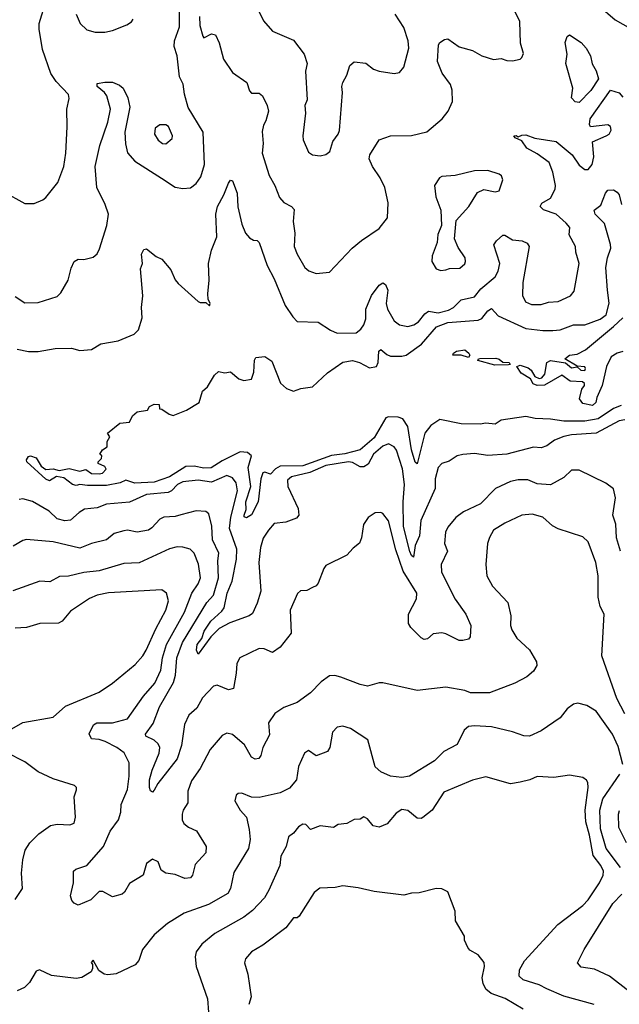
# Model space of a CAD drawing. Extents: x 1603745 to 1745082, y 385868 to 533966.
# Tile 115 of 256: x 1664949 to 1668096, y 420447 to 425615. Entities that reach past the tile are written whole.
import ezdxf

# ---------------------------------------------------------------- set-up
doc = ezdxf.new("R2010")
doc.units = 0

msp = doc.modelspace()

# ---------------------------------------------------------------- linework, layer by layer
at = {"layer": '0CON20XD'}
for points in [[(1664862.6, 424712.6), (1664975, 424650), (1665025, 424650), (1665070.7, 424669.3), (1665085, 424682.5), (1665149.2, 424760.8), (1665180.6, 424845), (1665190.5, 424915), (1665197.8, 425052.2), (1665195.7, 425145), (1665208.3, 425201.7), (1665205, 425222.5), (1665140.5, 425290.5), (1665112.8, 425332.8), (1665067.9, 425457.9), (1665050.4, 425565), (1665051.2, 425595), (1665087.1, 425715)], [(1665892, 425632), (1665894.5, 425584.5), (1665909.3, 425529.3), (1665915, 425520), (1665955, 425541.2), (1665975.6, 425535.6), (1665995, 425493.3), (1666017.5, 425407.5), (1666065, 425338), (1666140.8, 425285), (1666155, 425242.5), (1666165, 425230), (1666205, 425230), (1666222.5, 425215), (1666246.7, 425165), (1666254, 425135), (1666240.8, 425085), (1666227.7, 425062.3), (1666222.1, 425027.9), (1666226.1, 424966.1), (1666221.2, 424915), (1666257.3, 424797.3), (1666287.8, 424745), (1666312.6, 424682.6), (1666335.5, 424655.5), (1666374.4, 424634.4), (1666388.9, 424618.9), (1666384.5, 424555), (1666392.2, 424495), (1666389.5, 424425), (1666404.4, 424385), (1666445, 424314.3), (1666466.6, 424296.6), (1666505, 424282), (1666575, 424290), (1666694, 424415), (1666743.1, 424456.9), (1666835, 424518.8), (1666879.1, 424575), (1666883, 424653), (1666865.5, 424735), (1666840.5, 424785), (1666800, 424845), (1666783.3, 424885), (1666785.7, 424905), (1666835.8, 424984.2), (1666895, 425006), (1667005, 425006.7), (1667085, 425026.7), (1667165.8, 425094.2), (1667197.5, 425135), (1667220, 425185), (1667219.4, 425245), (1667210.6, 425275), (1667166.5, 425335), (1667141.8, 425395), (1667146.2, 425483.8), (1667153.3, 425495), (1667178.3, 425511.7), (1667195, 425513.8), (1667255, 425471.9), (1667325, 425454), (1667374.6, 425424.6), (1667435, 425406), (1667475, 425411.2), (1667505, 425401.2), (1667535, 425400), (1667575, 425408.8), (1667585, 425416.7), (1667592.7, 425437.3), (1667577.7, 425492.3), (1667574.2, 425605), (1667524.5, 425705)], [(1667985, 425690.8), (1668073.8, 425613.8), (1668155, 425568.8)], [(1664925, 424161.4), (1664975, 424129.4), (1665045, 424130.6), (1665145, 424162.5), (1665165, 424181.2), (1665202.4, 424247.6), (1665218.5, 424311.5), (1665235, 424346.7), (1665255, 424358), (1665285, 424355.8), (1665335, 424369.2), (1665354.5, 424385.5), (1665368.1, 424411.9), (1665405.4, 424535), (1665414.5, 424594.5), (1665397.3, 424645), (1665352.8, 424735), (1665344.6, 424845), (1665368.8, 424955), (1665412.1, 425077.9), (1665426.1, 425145), (1665405.4, 425215.4), (1665393.1, 425233.1), (1665354.4, 425265), (1665355, 425280), (1665395, 425287.8), (1665435, 425286.5), (1665472.1, 425272.1), (1665492.5, 425255), (1665515.6, 425205), (1665526.4, 425156.4), (1665500, 425025), (1665503.4, 424963.4), (1665515, 424915.8), (1665552.3, 424872.3), (1665692.5, 424782.5), (1665765, 424735.6), (1665805, 424729.4), (1665845, 424732.9), (1665874.3, 424755), (1665900, 424790), (1665919, 424855), (1665910.9, 425025), (1665833.3, 425155), (1665813.3, 425225), (1665806.5, 425276.5), (1665788.2, 425315), (1665774.7, 425425), (1665759, 425475), (1665760.8, 425505), (1665787.6, 425577.6), (1665787.2, 425677.2)], [(1665245.6, 425645), (1665265.8, 425595), (1665301.7, 425561.7), (1665345, 425550), (1665395, 425550), (1665435, 425558.1), (1665511.2, 425588.8), (1665535, 425603.8), (1665545, 425617.5)], [(1666206.3, 425656.3), (1666228.6, 425608.6), (1666275.8, 425555), (1666385, 425507.5), (1666442.5, 425435), (1666456.9, 425385), (1666449.1, 425345), (1666456.9, 425195), (1666445.6, 425165), (1666449.5, 425125), (1666434.4, 425005), (1666437.1, 424985), (1666465, 424920), (1666485, 424906), (1666525, 424900), (1666555, 424907.1), (1666576.2, 424923.8), (1666592.9, 424975), (1666620.8, 425015), (1666626.6, 425033.4), (1666642.1, 425232.1), (1666639.4, 425265), (1666644.4, 425285), (1666666.2, 425323.8), (1666680.8, 425375), (1666705, 425394.3), (1666765, 425387.5), (1666805, 425356), (1666835, 425344.2), (1666915, 425333.3), (1666942.1, 425337.9), (1666964.5, 425365.5), (1666990.9, 425465), (1666988.4, 425505), (1666965.2, 425575), (1666919.8, 425645)], [(1667885, 425180), (1667865, 425184.2), (1667844.3, 425205), (1667852.5, 425255), (1667814.6, 425385), (1667822.9, 425435), (1667811.1, 425495), (1667822.5, 425527.5), (1667835, 425535.7), (1667895.6, 425495), (1667921.8, 425465), (1667943.8, 425425), (1667952.7, 425382.7), (1667975, 425346), (1667985.8, 425305), (1667946.4, 425243.6), (1667885, 425180)], [(1664936, 423886), (1664995, 423872.7), (1665045, 423873.3), (1665135, 423888.6), (1665220.5, 423890.5), (1665265, 423878.8), (1665325, 423884.2), (1665375, 423913.8), (1665465, 423930), (1665548.8, 423965), (1665572.4, 423987.6), (1665590.6, 424049.4), (1665588.5, 424105), (1665595.4, 424165), (1665582.5, 424307.5), (1665592.5, 424335), (1665587.5, 424385), (1665600.7, 424409.3), (1665615, 424412.5), (1665665, 424372.5), (1665695, 424357.5), (1665742.3, 424302.3), (1665765, 424250), (1665780.3, 424230.3), (1665885, 424136.2), (1665895, 424130), (1665925, 424130), (1665945, 424112.5), (1665948, 424125), (1665937.7, 424147.7), (1665935.4, 424175.4), (1665942.5, 424247.5), (1665939.7, 424335), (1665955.7, 424405), (1665983.6, 424475), (1665978, 424595), (1665986.2, 424635), (1666020, 424695), (1666045, 424757.5), (1666055, 424772.5), (1666065, 424770), (1666090.5, 424705), (1666093.3, 424633.3), (1666115, 424541.2), (1666134.4, 424495), (1666155, 424470), (1666175, 424457.5), (1666195, 424456.7), (1666205, 424446.2), (1666247.7, 424325), (1666285, 424254), (1666342.7, 424115), (1666381.9, 424055), (1666405, 424031.4), (1666515, 424027.8), (1666580, 423985), (1666615, 423970), (1666715, 423972), (1666739.8, 423990.2), (1666755, 424014.2), (1666765.3, 424045), (1666765, 424096), (1666795, 424167.5), (1666835, 424221.4), (1666855, 424234.3), (1666867.8, 424225), (1666880.8, 424195), (1666872.5, 424125), (1666878.5, 424095), (1666913.6, 424033.6), (1666942.7, 424012.7), (1666985, 424003.9), (1667017.2, 424012.8), (1667041.5, 424028.5), (1667075, 424071.1), (1667095, 424085.4), (1667145, 424076.7), (1667200.1, 424089.9), (1667226.4, 424105), (1667265, 424144.6), (1667335, 424161.2), (1667368.4, 424201.6), (1667445, 424266.2), (1667460.5, 424295), (1667468.7, 424335), (1667436.8, 424433.2), (1667450.8, 424455), (1667485, 424484), (1667495, 424484), (1667535, 424459.2), (1667586.2, 424455), (1667612, 424442), (1667623.1, 424425), (1667590, 424235), (1667588.1, 424168.1), (1667603.4, 424133.4), (1667635, 424120), (1667685, 424119.5), (1667725, 424131.8), (1667775, 424136.2), (1667840, 424165), (1667859.1, 424190.9), (1667885.5, 424335), (1667868.2, 424395), (1667866.7, 424425), (1667833.3, 424485), (1667835.6, 424525), (1667817.3, 424547.3), (1667765, 424594.6), (1667697.5, 424617.5), (1667680.8, 424635), (1667688.7, 424651.3), (1667735, 424679.1), (1667760, 424725), (1667761.5, 424745), (1667746.9, 424815), (1667727.9, 424865), (1667665, 424911.1), (1667610.6, 424940.6), (1667585, 424980), (1667550, 424995), (1667542.5, 425005), (1667555, 425006.7), (1667565, 425000), (1667585, 425009.2), (1667605, 425010), (1667652.6, 424992.6), (1667765, 424975.4), (1667848.1, 424905), (1667885, 424852), (1667915, 424828.8), (1667931.7, 424828.3), (1667954, 424855), (1667962.9, 424895), (1667956, 424974), (1668027.5, 425005), (1668042.5, 425015), (1668052.5, 425035), (1668050, 425055), (1668035, 425062.5), (1667945, 425052.5), (1667940, 425065), (1667942.5, 425095), (1668050, 425245), (1668095, 425230.8), (1668115, 425208)], [(1665715, 424963.3), (1665749.3, 424990.7), (1665751.2, 425005), (1665729.2, 425055), (1665715, 425062.9), (1665685, 425062.9), (1665660, 425045), (1665656, 425015), (1665675, 424982), (1665697.5, 424965), (1665715, 424963.3)], [(1667159.3, 424299.3), (1667185, 424302), (1667205, 424308.6), (1667259.6, 424310.4), (1667285, 424334), (1667288.1, 424345), (1667286.9, 424365), (1667249.9, 424419.9), (1667230.6, 424465), (1667239.7, 424560.3), (1667305.7, 424635), (1667352, 424708), (1667385, 424724.2), (1667445, 424711.4), (1667465, 424716.2), (1667484.2, 424775), (1667477.1, 424795), (1667465, 424804.2), (1667405, 424824.2), (1667335, 424821.9), (1667235, 424797.1), (1667165, 424791.2), (1667152.5, 424785), (1667126.7, 424745), (1667132, 424685), (1667159.4, 424615), (1667162, 424535), (1667143, 424487), (1667140.6, 424445), (1667114.2, 424375), (1667112, 424345), (1667135, 424307.5), (1667159.3, 424299.3)], [(1665378.3, 423311.7), (1665380, 423325), (1665370, 423335), (1665383.6, 423356.4), (1665407, 423373), (1665408.3, 423401.7), (1665422.5, 423425), (1665410, 423445), (1665475, 423496.7), (1665525, 423503.3), (1665540, 423535), (1665565, 423556.7), (1665620, 423565), (1665630, 423585), (1665655, 423596.7), (1665680, 423595), (1665681.7, 423571.7), (1665695, 423570), (1665732.5, 423545), (1665755, 423538), (1665823.8, 423565), (1665890, 423605), (1665907.5, 423665), (1665935, 423687.5), (1665971.7, 423748.3), (1665992.3, 423767.7), (1666025, 423761.2), (1666055, 423766.2), (1666099.5, 423729.5), (1666125, 423721.2), (1666165, 423728.8), (1666178.1, 423765), (1666181.3, 423828.7), (1666188.3, 423841.7), (1666235, 423848), (1666272.7, 423822.7), (1666317.7, 423707.7), (1666348.3, 423678.3), (1666385, 423665.7), (1666425, 423678.6), (1666485, 423687.5), (1666565, 423761.9), (1666645, 423817.2), (1666695, 423826.9), (1666732.5, 423815), (1666785, 423787.1), (1666821.2, 423795), (1666830, 423815), (1666834.5, 423875), (1666845, 423884), (1666875, 423857.1), (1666895, 423848.4), (1666955, 423848.1), (1666977.1, 423855), (1667057.3, 423912.7), (1667136.8, 424003.2), (1667195, 424026.4), (1667355, 424037.1), (1667375, 424046), (1667405, 424086.9), (1667425, 424098.5), (1667460.1, 424060.1), (1667605, 423993.3), (1667695, 423982.9), (1667746.6, 423983.4), (1667785, 423987.7), (1667855, 424013.2), (1667915, 424013.1), (1667995, 424042.7), (1668026.5, 424065), (1668042.4, 424127.6), (1668033, 424195), (1668024.6, 424315), (1668033.4, 424365), (1668050.8, 424415), (1668050.2, 424435), (1668018.2, 424545), (1667969.1, 424595), (1667963.5, 424615), (1667998.1, 424641.9), (1668023.1, 424705), (1668035, 424720), (1668065, 424721.4), (1668085, 424709.4), (1668095, 424695.5), (1668106.9, 424645)], [(1668115, 423873.3), (1668085, 423864.1), (1668053.4, 423845), (1668028.1, 423795), (1668006, 423695), (1667977.7, 423632.3), (1667972.5, 423605), (1667955, 423590), (1667905, 423600), (1667887.5, 423625), (1667900, 423675), (1667912.5, 423695), (1667912.5, 423705), (1667902.5, 423715), (1667838.3, 423718.3), (1667795, 423750), (1667703.3, 423696.7), (1667664.2, 423694.2), (1667643, 423703), (1667629.6, 423729.6), (1667580.5, 423760.5), (1667558, 423795), (1667575, 423801.5), (1667617.6, 423787.6), (1667633.1, 423775), (1667652.1, 423742.1), (1667675, 423732.1), (1667689.2, 423735), (1667705, 423754.2), (1667716.2, 423815), (1667734.2, 423825.8), (1667813.1, 423813.1), (1667845, 423788.2), (1667875, 423792.5), (1667894, 423775), (1667915, 423774.5), (1667919.2, 423785), (1667915, 423793.3), (1667875, 423796.7), (1667810, 423835), (1667835, 423854.2), (1667875, 423860), (1667918.6, 423881.4), (1668065, 424004.5), (1668115, 424049.4)], [(1667305, 423842.5), (1667265, 423854.5), (1667222.5, 423855), (1667226, 423865), (1667241.2, 423875), (1667285, 423881.9), (1667306.2, 423865), (1667310.5, 423855), (1667305, 423842.5)], [(1667441.9, 423801.9), (1667354.1, 423825.9), (1667356.7, 423835), (1667363.6, 423836.4), (1667447.8, 423837.8), (1667465, 423833.3), (1667485, 423818.1), (1667517.5, 423815), (1667522.5, 423805), (1667515, 423802.9), (1667441.9, 423801.9)], [(1668105, 423589.8), (1668065, 423574.4), (1667985, 423520.7), (1667915, 423507.9), (1667805, 423508.4), (1667735, 423518.9), (1667655, 423521.2), (1667605, 423532.7), (1667475, 423513.6), (1667445, 423492.2), (1667395, 423497.1), (1667365, 423491.1), (1667265, 423493.8), (1667153.4, 423516.6), (1667105.8, 423485), (1667074.8, 423445.2), (1667035, 423283.8), (1667025, 423292.5), (1667005, 423358), (1666985, 423479.2), (1666959.7, 423519.7), (1666935, 423528.7), (1666885, 423530.5), (1666870.3, 423525), (1666809, 423421), (1666735, 423356.6), (1666655, 423335.6), (1666585, 423326.6), (1666435, 423272.8), (1666315, 423270.9), (1666291.8, 423258.2), (1666265, 423228.9), (1666235, 423240.6), (1666225, 423236), (1666214.2, 423205), (1666200.4, 423085), (1666165, 423016.7), (1666139.2, 423000.8), (1666126.7, 423005), (1666126, 423015), (1666136.8, 423043.2), (1666134.8, 423085), (1666162.4, 423165), (1666148.4, 423265), (1666165.6, 423325.6), (1666145, 423342.5), (1666105, 423346.7), (1666010.9, 423299.1), (1665953.3, 423263.3), (1665915, 423261.6), (1665865, 423272.3), (1665821.1, 423268.9), (1665735, 423216.2), (1665655, 423187.8), (1665552.2, 423182.2), (1665505, 423198.1), (1665475.9, 423184.1), (1665405, 423170.4), (1665305, 423169.6), (1665265, 423175.6), (1665245, 423169.5), (1665225, 423175.5), (1665181.1, 423211.1), (1665142.1, 423217.9), (1665105, 423194.4), (1665085, 423203.5), (1664985.6, 423295), (1664984.4, 423305), (1664995, 423322.5), (1665005, 423325.7), (1665034.5, 423314.5), (1665061.2, 423271.2), (1665085, 423254), (1665125, 423256.8), (1665155, 423249.1), (1665208.6, 423258.6), (1665265, 423244.6), (1665295, 423253.1), (1665325, 423232.9), (1665365, 423231.2), (1665382.5, 423235), (1665402.5, 423255), (1665395, 423270), (1665360, 423285), (1665360, 423295), (1665378.3, 423311.7)], [(1668125, 423513.9), (1668095, 423509), (1667975, 423444.3), (1667845, 423436.1), (1667805, 423427.8), (1667755, 423408.7), (1667715, 423377.9), (1667685, 423367.3), (1667645, 423370.4), (1667505, 423335.3), (1667405, 423327.1), (1667335, 423337.9), (1667275, 423333.3)], [(1667275, 423333.3), (1667245, 423325.6), (1667203.1, 423296.9), (1667165, 423285.6), (1667145.5, 423265), (1667130, 423205), (1667129.3, 423155), (1667054.2, 422985.8), (1667047.8, 422905), (1667024.4, 422855), (1667015, 422793.8), (1667005, 422802.2), (1666996.6, 422823.4), (1666962.5, 422955), (1666962.1, 423085), (1666968.7, 423175), (1666957, 423257.1), (1666926.4, 423355), (1666915, 423372.5), (1666885, 423389.1), (1666855, 423376.9), (1666805.3, 423335), (1666777.5, 423282.5), (1666755, 423268.4), (1666735, 423268.8), (1666695, 423291.4), (1666675, 423294.8), (1666555.2, 423275.2), (1666472.3, 423237.7), (1666375.2, 423214.8), (1666355, 423198.6), (1666355.3, 423165), (1666409.5, 423049.5), (1666414.4, 423015), (1666401.8, 422998.2), (1666345, 422978.1), (1666285, 422970.6), (1666253.8, 422936.2), (1666227, 422893), (1666212.7, 422845), (1666204.3, 422765), (1666213.7, 422615), (1666195, 422552), (1666171.1, 422498.9), (1666153.8, 422486.2), (1666051.2, 422448.8), (1665995, 422419.5), (1665952.2, 422375), (1665885, 422284.2), (1665877.5, 422305), (1665880, 422335), (1665903.9, 422366.1), (1665916.2, 422405), (1665952.3, 422457.7), (1666010.3, 422509.7), (1666022.2, 422527.8), (1666038, 422605), (1666063, 422667), (1666087.2, 422782.8), (1666087.9, 422835), (1666049, 422945), (1666056.1, 423003.9), (1666091.4, 423141.4), (1666084.8, 423184.7), (1666065, 423209.6), (1666035, 423222.5), (1665955, 423186.7), (1665885, 423198.7), (1665805, 423188.4), (1665777.6, 423175), (1665745, 423141.4), (1665727.4, 423132.6), (1665615, 423123.4), (1665525, 423083.1), (1665405, 423072.5), (1665355, 423052.5), (1665289.2, 423045), (1665261.1, 423028.9), (1665215, 422987.5), (1665185, 422983.9), (1665145, 422994.5), (1665102.5, 423035), (1665015, 423085.4), (1664965, 423100.4), (1664945, 423096.7)], [(1668101.4, 422825), (1668080.4, 422895), (1668077.1, 422967.1), (1668062.7, 423015), (1668076.7, 423105), (1668065, 423152), (1668025, 423181.5), (1667885, 423250.8), (1667845, 423250.8), (1667805, 423211.9), (1667735, 423173.5), (1667665, 423178.2), (1667615, 423200), (1667565, 423200), (1667525, 423190.5), (1667446, 423155), (1667366.6, 423073.4), (1667278.8, 423031.2), (1667237.3, 423002.7), (1667195, 422950.8), (1667183.5, 422925), (1667177.5, 422865), (1667194.4, 422825), (1667161.5, 422755), (1667162.5, 422715), (1667235, 422572.9), (1667290.5, 422495), (1667316.5, 422435), (1667313.8, 422376.2), (1667305, 422363.8), (1667275, 422356.2), (1667255, 422356), (1667185, 422391.8), (1667165, 422396), (1667118.9, 422391.1), (1667088.8, 422365), (1667072.1, 422362.1), (1667055, 422370), (1667002, 422425), (1666988.8, 422445), (1666989.4, 422495), (1667031.8, 422575), (1667033.4, 422605), (1666961.1, 422721.1), (1666922.6, 422832.6), (1666884.5, 422984.5), (1666855, 423023.8), (1666845, 423028.8), (1666815, 423026), (1666777.3, 423002.7), (1666753.8, 422965), (1666743.1, 422895), (1666732.4, 422867.6), (1666698.3, 422841.7), (1666665.7, 422804.3), (1666555, 422749.2), (1666544.4, 422735), (1666515, 422656.7), (1666505, 422643.3), (1666485, 422633.8), (1666455, 422619.2), (1666422.7, 422617.3), (1666407.1, 422602.9), (1666368.9, 422515), (1666372.7, 422395), (1666315, 422321.2), (1666275, 422292.5), (1666232.2, 422312.2), (1666205, 422314.3), (1666104, 422265), (1666087.8, 422235), (1666085.5, 422185), (1666070, 422105), (1666045, 422097.3), (1665985, 422121.1), (1665965, 422117.1), (1665908.9, 422055), (1665878.3, 422001.7), (1665837.1, 421965), (1665813.3, 421915), (1665798.2, 421805), (1665775, 421735.6), (1665673.6, 421605), (1665655, 421570), (1665645, 421560), (1665635, 421566.7), (1665629.4, 421585), (1665630, 421625), (1665644.7, 421675), (1665680.9, 421765), (1665683.9, 421795), (1665675, 421813.8), (1665655, 421834), (1665610.8, 421855), (1665608.1, 421865), (1665649, 421921), (1665682.6, 422007.4), (1665755.5, 422135), (1665766.8, 422175), (1665774.2, 422265), (1665803.4, 422346.7), (1665930, 422555), (1665965.8, 422594.2), (1665992.9, 422685), (1665987.8, 422775), (1665994.6, 422815), (1665961.3, 422885), (1665957.1, 422957.1), (1665941.7, 423021.7), (1665925, 423033.3), (1665875, 423037.5), (1665793.6, 423016.4), (1665765, 423006.7), (1665705, 423003.8), (1665685, 422992.5), (1665642.7, 422947.3), (1665624.1, 422935.9), (1665565, 422924.6), (1665515, 422935.4), (1665495, 422932.3), (1665445, 422918.2), (1665404.7, 422885.3), (1665325.3, 422864.7), (1665265, 422840.7), (1665125, 422873.8), (1664985, 422886.4), (1664965, 422881.1), (1664915, 422852.2)], [(1668125, 421971.9), (1668082.4, 422052.4), (1668003.9, 422275), (1668015.6, 422495), (1667995.5, 422535.5), (1667984.6, 422584.6), (1667985.4, 422695), (1667972.8, 422765), (1667932.2, 422875), (1667905, 422901.1), (1667775, 422941.8), (1667745, 422958.5), (1667695, 423002.9), (1667639.1, 423019.1), (1667585, 423013.9), (1667495, 422972.3), (1667435.7, 422935), (1667415, 422897.5), (1667404.4, 422865), (1667394.5, 422755.5), (1667401.1, 422695), (1667430.9, 422640.9), (1667510.8, 422555), (1667527.1, 422485), (1667525.6, 422435), (1667532, 422412), (1667557.8, 422367.8), (1667625, 422308), (1667660.8, 422245), (1667662.5, 422225), (1667646, 422195), (1667611.2, 422165), (1667548.1, 422131.9), (1667415, 422081.1), (1667315, 422081.5), (1667285, 422093.3), (1667185, 422110.6), (1667035, 422093.8), (1666854.8, 422134.8), (1666835, 422134.7), (1666775, 422115.8), (1666735, 422126), (1666634.2, 422164.2), (1666602.3, 422172.3), (1666575, 422170), (1666530.7, 422139.3), (1666475, 422080.8), (1666405, 422030.6), (1666335.4, 422004.6), (1666287.6, 421972.4), (1666254.4, 421925), (1666259.1, 421860.9), (1666225.6, 421794.4), (1666215, 421753.3), (1666203.1, 421736.9), (1666185, 421734.3), (1666165, 421744.2), (1666128.6, 421808.6), (1666065, 421862.2), (1666035, 421870), (1666012, 421858), (1665948.5, 421785), (1665896.7, 421685), (1665850.9, 421619.1), (1665831.9, 421565), (1665831.5, 421505), (1665806.9, 421465), (1665801.4, 421445), (1665800.8, 421415), (1665810.8, 421395), (1665835, 421375.7), (1665876.6, 421356.6), (1665926.7, 421275), (1665925, 421242.5), (1665869.1, 421180.9), (1665855.8, 421124.2), (1665845, 421111.2), (1665815, 421107.1), (1665765, 421128.1), (1665715, 421135.8), (1665691.3, 421151.3), (1665675, 421193.8), (1665645, 421209.2), (1665614, 421185), (1665596, 421124), (1665525, 421080), (1665498.6, 421035), (1665485.6, 421024.4), (1665435, 421011.2), (1665385, 421038.8), (1665365, 421038.8), (1665322.5, 420995), (1665255, 420967.5), (1665235, 420977.5), (1665222.3, 420992.3), (1665215.8, 421015.8), (1665230.5, 421085), (1665230.8, 421145), (1665243.4, 421156.6), (1665301.2, 421175), (1665387.8, 421275), (1665423.5, 421355), (1665467.3, 421415), (1665480, 421455), (1665480.6, 421495), (1665514.6, 421575), (1665523.1, 421645), (1665523.6, 421715), (1665497.5, 421767.5), (1665459.1, 421795), (1665396.5, 421826.5), (1665365, 421836.9), (1665325, 421840.6), (1665313.2, 421866.8), (1665335.7, 421914.3), (1665353.3, 421925), (1665435, 421924.1), (1665515, 421945.6), (1665599.1, 422065), (1665657.9, 422132.1), (1665689.1, 422200.9), (1665698.3, 422265), (1665719, 422335), (1665813.4, 422505), (1665853, 422605), (1665885, 422653.5), (1665897, 422685), (1665887.7, 422757.7), (1665865.2, 422815.2), (1665844.2, 422835), (1665804.3, 422845.7), (1665775, 422848.2), (1665735, 422837.9), (1665575, 422764.5), (1665495, 422760.8), (1665365, 422722.1), (1665285, 422712.8), (1665205, 422693.8), (1665158.3, 422691.7), (1665106.2, 422663.8), (1665055, 422667.8), (1664913.3, 422616.7)], [(1664894.7, 421885.3), (1664965, 421925.4), (1665125, 421954.4), (1665188.5, 422011.5), (1665365, 422084.5), (1665435, 422132.2), (1665555, 422230), (1665595, 422275.6), (1665612.3, 422305), (1665662.6, 422417.4), (1665715.4, 422515), (1665728.9, 422565), (1665720, 422605), (1665695, 422621.9), (1665415, 422606), (1665355, 422594), (1665315, 422577.5), (1665215, 422510.6), (1665171.7, 422458.3), (1665152.1, 422447.9), (1665055, 422445.6), (1664984.6, 422425.4), (1664925, 422421.5)], [(1668114.1, 421705), (1668089.2, 421799.2), (1668060, 421865), (1667975, 421985.7), (1667925, 422015.8), (1667877.3, 422027.3), (1667855, 422022.5), (1667822, 421998), (1667785, 421950.8), (1667685, 421882.9), (1667625, 421854.2), (1667595, 421855.8), (1667535, 421876.7), (1667425, 421903.1), (1667335, 421908.2), (1667305, 421904.3), (1667280.8, 421885), (1667245, 421810), (1667175, 421772.9), (1667125.3, 421724.7)], [(1667125.3, 421724.7), (1666995.4, 421644.6), (1666955, 421636.4), (1666895, 421643.6), (1666845, 421666.4), (1666815, 421693.3), (1666775.6, 421835.6), (1666684.7, 421894.7), (1666645, 421906.2), (1666615, 421902.1), (1666590, 421875), (1666576.2, 421793.8), (1666565, 421773.8), (1666505, 421751.2), (1666465, 421778.8), (1666444.2, 421765), (1666411.5, 421695), (1666401.8, 421625), (1666365, 421580.9), (1666315, 421556.7), (1666205, 421532.5), (1666165, 421534.4), (1666115, 421554.3), (1666095, 421552.5), (1666084, 421545), (1666078, 421515), (1666105.8, 421465), (1666138.3, 421428.3), (1666153.8, 421363.8), (1666158.6, 421311.4), (1666149.6, 421265), (1666072.2, 421137.8), (1666055.4, 421055), (1666041.5, 421028.5), (1665939.7, 420970.3), (1665811.2, 420925), (1665725, 420871.4), (1665655, 420810.8), (1665594, 420735), (1665574.3, 420675.7), (1665555.5, 420654.5), (1665455, 420605.8), (1665411.2, 420601.2), (1665392.5, 420605), (1665364, 420624), (1665335, 420677.5), (1665323.6, 420666.4), (1665330, 420655), (1665330, 420635), (1665323, 420617), (1665275, 420587.5), (1665245, 420582), (1665115, 420597.8), (1665052.2, 420627.8), (1665035, 420620), (1664999.5, 420560.5), (1664974, 420534), (1664935, 420516.9)], [(1664925, 420996.7), (1664962.5, 421055), (1664957.5, 421135), (1664965.6, 421205), (1664976.9, 421255), (1665001.4, 421295), (1665048.7, 421341.3), (1665110, 421385), (1665145, 421391.9), (1665211.7, 421388.3), (1665235, 421397.5), (1665241.2, 421428.8), (1665234.2, 421535.8), (1665247.3, 421572.7), (1665246.7, 421585), (1665235.9, 421595.9), (1665125, 421630), (1665045, 421666.2), (1664975, 421718.9), (1664878.5, 421768.5)], [(1668102.7, 421165), (1668027.7, 421265), (1667997.5, 421367.5), (1667994.5, 421465), (1668009.8, 421525), (1668098.8, 421655)], [(1667963.8, 420445), (1667805, 420489.6), (1667715, 420528.4), (1667675, 420548.4), (1667590.6, 420575), (1667570.9, 420595), (1667572, 420628), (1667597.8, 420675), (1667773.9, 420866.1), (1667903.9, 420966.1), (1667931.9, 420995), (1667991.2, 421085), (1668011.2, 421125), (1668012.7, 421145), (1667999.6, 421175), (1667958.2, 421228.2), (1667939.5, 421335), (1667920.2, 421405), (1667916.3, 421465), (1667933.1, 421585), (1667931.2, 421611.2), (1667923.9, 421623.9), (1667905, 421636.7), (1667835, 421648.8), (1667752.3, 421637.7), (1667665, 421642.5), (1667625.5, 421624.5), (1667575, 421612.5), (1667525, 421603.3), (1667395, 421640.6), (1667325, 421622.5), (1667175, 421560), (1667113.3, 421465), (1667065, 421426.7), (1667055, 421421.9), (1667035, 421424.4), (1666985, 421463.1), (1666955, 421468.9), (1666925, 421450.6), (1666876.9, 421393.1), (1666835, 421376.5), (1666803.7, 421383.7), (1666775, 421420), (1666755, 421430), (1666735, 421418.8), (1666705, 421416), (1666665, 421395.6), (1666620, 421390), (1666595, 421374.4), (1666525, 421384.2), (1666475, 421363.8), (1666449.7, 421389.7), (1666435, 421392), (1666411.7, 421378.3), (1666386, 421345), (1666360, 421325), (1666346.7, 421275), (1666320, 421225), (1666314.4, 421175), (1666256.5, 421045), (1666233.3, 421005), (1666171.3, 420938.7), (1666125, 420904.5), (1665972.3, 420817.7), (1665905, 420761.9), (1665875, 420721.2), (1665870, 420695), (1665875.6, 420645), (1665934.3, 420475), (1665939.4, 420405)], [(1668134.1, 421294.1), (1668093.8, 421375), (1668090.8, 421445), (1668096, 421464)], [(1667591.2, 420421.2), (1667496.7, 420476.7), (1667423.5, 420503.5), (1667395.4, 420525.4), (1667381.1, 420555), (1667376.7, 420585), (1667387.8, 420645), (1667386.2, 420666.2), (1667355, 420706), (1667311.2, 420731.2), (1667300, 420745), (1667283.6, 420783.6), (1667282.5, 420805), (1667236.7, 420885), (1667234.2, 420935), (1667195, 421036.7), (1667165, 421053.3), (1667135, 421053.8), (1667045, 421031.2), (1667005, 421030), (1666965, 421020), (1666808.3, 421038.3), (1666725, 421058.6), (1666645, 421069.2), (1666605, 421060), (1666524.4, 421055.6), (1666495, 421034.3), (1666415, 420909.2), (1666405, 420900), (1666385, 420900), (1666345, 420848.6), (1666225, 420757.8), (1666165, 420722.5), (1666134.3, 420685), (1666128.1, 420665), (1666145.6, 420605), (1666163.3, 420485), (1666151.4, 420445)], [(1668146.7, 420515), (1668045, 420594.7), (1667965, 420631.5), (1667895, 420641.1), (1667877.1, 420665), (1667912.2, 420735), (1668061.1, 420975), (1668108.8, 421025)]]:
    msp.add_lwpolyline(points, dxfattribs=at)

doc.saveas('drawing.dxf')
